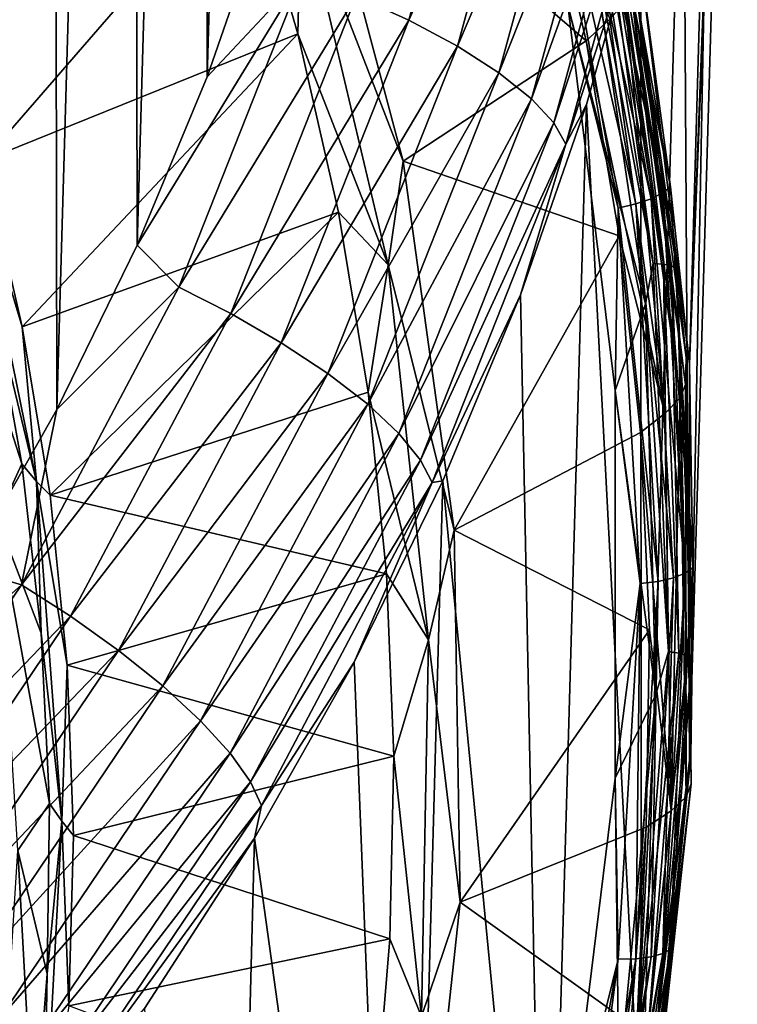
# Model space of a CAD drawing. Header units: metres. Extents: x -24 to 24, y -256 to 25.
# Tile 123 of 256: x 19.46 to 24.29, y -235.61 to -228.99. Entities that reach past the tile are written whole.
import ezdxf

# ---------------------------------------------------------------- set-up
doc = ezdxf.new("R2010")
doc.units = ezdxf.units.M
doc.layers.add('solid_DOMO_KURZ_SW0002', color=7, linetype='CONTINUOUS')

msp = doc.modelspace()

# ---------------------------------------------------------------- linework, layer by layer
at = {"layer": 'solid_DOMO_KURZ_SW0002'}
for points in [[(19.104736, -232.682877, 176.732071), (19.679771, -212.793472, 170.448792), (19.069664, -211.716888, 170.122253)], [(19.104736, -232.682877, 176.732071), (19.711397, -231.611572, 176.381439), (19.679771, -212.793472, 170.448792)], [(19.711397, -231.611572, 176.381439), (20.223249, -213.901627, 170.786346), (19.679771, -212.793472, 170.448792)], [(19.711397, -231.611572, 176.381439), (20.251223, -230.508377, 176.02182), (20.223249, -213.901627, 170.786346)], [(20.251223, -230.508377, 176.02182), (20.698328, -215.03775, 171.133942), (20.223249, -213.901627, 170.786346)], [(20.251223, -230.508377, 176.02182), (20.722443, -229.37706, 175.654572), (20.698328, -215.03775, 171.133942)], [(20.722443, -229.37706, 175.654572), (21.103313, -216.197601, 171.490402), (20.698328, -215.03775, 171.133942)], [(20.722443, -229.37706, 175.654572), (21.123516, -228.221237, 175.280975), (21.103313, -216.197601, 171.490402)], [(24.242905, -221.57193, 170.731796), (23.963715, -231.306488, 140.004028), (23.639647, -228.662231, 139.170288)], [(24.242905, -221.57193, 170.731796), (24.285595, -222.920197, 171.15596), (23.963715, -231.306488, 140.004028)], [(24.285595, -222.920197, 171.15596), (24.245972, -224.267914, 171.581757), (23.963715, -231.306488, 140.004028)], [(24.245972, -224.267914, 171.581757), (23.963715, -233.96875, 140.84343), (23.963715, -231.306488, 140.004028)], [(24.245972, -224.267914, 171.581757), (24.124178, -225.610641, 172.007767), (23.963715, -233.96875, 140.84343)], [(24.124178, -225.610641, 172.007767), (23.920643, -226.943726, 172.43248), (23.963715, -233.96875, 140.84343)], [(22.078249, -228.995361, 175.192917), (22.691469, -226.752243, 174.470703), (21.724413, -228.834137, 175.327423)], [(23.026085, -226.892899, 174.255615), (22.691469, -226.752243, 174.470703), (22.078249, -228.995361, 175.192917)], [(22.403826, -229.169647, 174.988861), (23.026085, -226.892899, 174.255615), (22.078249, -228.995361, 175.192917)], [(23.312941, -227.042892, 173.979385), (23.026085, -226.892899, 174.255615), (22.403826, -229.169647, 174.988861)], [(23.920643, -226.943726, 172.43248), (23.636063, -228.262726, 172.854431), (23.639647, -236.613007, 141.67717)], [(23.920643, -226.943726, 172.43248), (23.639647, -236.613007, 141.67717), (23.963715, -233.96875, 140.84343)], [(22.68293, -229.348679, 174.722153), (23.312941, -227.042892, 173.979385), (22.403826, -229.169647, 174.988861)], [(23.537514, -227.194656, 173.655975), (23.312941, -227.042892, 173.979385), (22.68293, -229.348679, 174.722153)], [(22.901434, -229.523422, 174.406265), (23.537514, -227.194656, 173.655975), (22.68293, -229.348679, 174.722153)], [(23.691847, -227.340652, 173.303513), (23.537514, -227.194656, 173.655975), (22.901434, -229.523422, 174.406265)], [(23.051598, -229.685532, 174.059097), (23.691847, -227.340652, 173.303513), (22.901434, -229.523422, 174.406265)], [(23.051598, -229.685532, 174.059097), (23.775284, -227.474625, 172.941162), (23.691847, -227.340652, 173.303513)], [(21.353287, -228.169724, 134.046585), (21.394428, -227.518555, 134.111847), (22.039282, -229.942886, 134.876236)], [(21.394428, -227.518555, 134.111847), (22.96508, -227.839447, 136.207275), (23.268574, -229.134964, 136.615753)], [(22.039282, -229.942886, 134.876236), (21.394428, -227.518555, 134.111847), (23.268574, -229.134964, 136.615753)], [(23.051598, -229.685532, 174.059097), (23.13278, -229.828613, 173.699722), (23.775284, -227.474625, 172.941162)], [(23.775284, -227.474625, 172.941162), (23.13278, -229.828613, 173.699722), (23.636063, -228.262726, 172.854431)], [(23.335964, -227.63237, 138.585739), (23.385099, -227.585663, 138.696594), (23.83567, -230.114792, 139.494019)], [(23.83567, -230.114792, 139.494019), (23.385099, -227.585663, 138.696594), (23.639647, -228.662231, 139.170288)], [(23.258404, -227.680145, 138.493088), (23.335964, -227.63237, 138.585739), (23.785587, -230.156174, 139.3815)], [(23.785587, -230.156174, 139.3815), (23.335964, -227.63237, 138.585739), (23.83567, -230.114792, 139.494019)], [(23.603842, -230.230286, 139.214554), (23.040522, -227.766129, 138.385742), (23.157654, -227.725754, 138.424881)], [(23.157654, -227.725754, 138.424881), (23.258404, -227.680145, 138.493088), (23.706532, -230.195572, 139.286194)], [(23.603842, -230.230286, 139.214554), (23.157654, -227.725754, 138.424881), (23.706532, -230.195572, 139.286194)], [(23.706532, -230.195572, 139.286194), (23.258404, -227.680145, 138.493088), (23.785587, -230.156174, 139.3815)], [(23.040522, -227.766129, 138.385742), (23.484451, -230.257996, 139.171417), (23.147236, -228.893936, 138.723663)], [(23.603842, -230.230286, 139.214554), (23.484451, -230.257996, 139.171417), (23.040522, -227.766129, 138.385742)], [(23.428844, -228.989532, 136.918015), (23.268574, -229.134964, 136.615753), (22.96508, -227.839447, 136.207275)], [(18.891764, -228.836716, 132.513855), (20.986223, -227.905426, 133.735184), (19.220669, -229.93837, 132.861206)], [(19.220669, -229.93837, 132.861206), (20.986223, -227.905426, 133.735184), (21.331833, -229.086456, 134.107574)], [(21.331833, -229.086456, 134.107574), (20.986223, -227.905426, 133.735184), (21.353287, -228.169724, 134.046585)], [(23.719131, -230.630142, 139.258331), (23.303074, -228.050995, 138.445129), (23.279821, -228.30191, 138.537003)], [(23.371328, -228.047775, 138.406906), (23.303074, -228.050995, 138.445129), (23.719131, -230.630142, 139.258331)], [(23.788603, -230.634491, 139.222488), (23.371328, -228.047775, 138.406906), (23.719131, -230.630142, 139.258331)], [(23.425499, -228.053406, 138.350662), (23.371328, -228.047775, 138.406906), (23.788603, -230.634491, 139.222488)], [(23.843742, -230.646118, 139.168137), (23.460274, -228.067307, 138.281906), (23.425499, -228.053406, 138.350662)], [(23.843742, -230.646118, 139.168137), (23.425499, -228.053406, 138.350662), (23.788603, -230.634491, 139.222488)], [(23.460274, -228.067307, 138.281906), (23.879137, -230.663864, 139.100586), (23.581053, -228.603729, 138.370026)], [(23.843742, -230.646118, 139.168137), (23.879137, -230.663864, 139.100586), (23.460274, -228.067307, 138.281906)], [(21.331833, -229.086456, 134.107574), (21.353287, -228.169724, 134.046585), (21.937675, -230.639862, 134.825424)], [(21.353287, -228.169724, 134.046585), (22.039282, -229.942886, 134.876236), (21.937675, -230.639862, 134.825424)], [(21.361467, -228.692276, 175.392593), (21.123516, -228.221237, 175.280975), (20.722443, -229.37706, 175.654572)], [(23.13278, -229.828613, 173.699722), (23.27141, -229.563187, 173.272141), (23.636063, -228.262726, 172.854431)], [(23.279821, -228.30191, 138.537003), (23.147236, -228.893936, 138.723663), (23.667583, -230.901291, 139.356583)], [(23.636063, -228.262726, 172.854431), (23.27141, -229.563187, 173.272141), (23.639647, -236.613007, 141.67717)], [(23.719131, -230.630142, 139.258331), (23.279821, -228.30191, 138.537003), (23.667583, -230.901291, 139.356583)], [(23.581053, -228.603729, 138.370026), (23.937469, -231.443481, 138.4534), (23.570097, -228.781784, 137.614166)], [(23.581053, -228.603729, 138.370026), (23.941347, -231.262573, 139.208359), (23.937469, -231.443481, 138.4534)], [(23.879137, -230.663864, 139.100586), (23.941347, -231.262573, 139.208359), (23.581053, -228.603729, 138.370026)], [(21.361467, -228.692276, 175.392593), (20.722443, -229.37706, 175.654572), (20.251223, -230.508377, 176.02182)], [(20.531244, -230.788971, 176.072662), (21.361467, -228.692276, 175.392593), (20.251223, -230.508377, 176.02182)], [(21.724413, -228.834137, 175.327423), (21.361467, -228.692276, 175.392593), (20.531244, -230.788971, 176.072662)], [(23.83567, -230.114792, 139.494019), (23.639647, -228.662231, 139.170288), (23.963715, -231.306488, 140.004028)], [(23.570097, -228.781784, 137.614166), (23.901388, -231.532837, 138.09465), (23.531267, -228.873642, 137.25618)], [(23.570097, -228.781784, 137.614166), (23.937469, -231.443481, 138.4534), (23.901388, -231.532837, 138.09465)], [(20.880089, -230.966675, 176.019424), (21.724413, -228.834137, 175.327423), (20.531244, -230.788971, 176.072662)], [(22.078249, -228.995361, 175.192917), (21.724413, -228.834137, 175.327423), (20.880089, -230.966675, 176.019424)], [(23.484451, -230.257996, 139.171417), (23.464577, -231.483231, 139.54007), (23.147236, -228.893936, 138.723663)], [(23.667583, -230.901291, 139.356583), (23.147236, -228.893936, 138.723663), (23.464577, -231.483231, 139.54007)], [(23.531267, -228.873642, 137.25618), (23.798689, -231.637924, 137.753052), (23.428844, -228.989532, 136.918015)], [(23.531267, -228.873642, 137.25618), (23.901388, -231.532837, 138.09465), (23.798689, -231.637924, 137.753052)], [(21.220175, -231.162979, 175.896606), (22.078249, -228.995361, 175.192917), (20.880089, -230.966675, 176.019424)], [(22.403826, -229.169647, 174.988861), (22.078249, -228.995361, 175.192917), (21.220175, -231.162979, 175.896606)], [(23.428844, -228.989532, 136.918015), (23.798689, -231.637924, 137.753052), (23.268574, -229.134964, 136.615753)], [(19.220669, -229.93837, 132.861206), (21.331833, -229.086456, 134.107574), (19.479013, -231.057007, 133.213913)], [(19.479013, -231.057007, 133.213913), (21.331833, -229.086456, 134.107574), (21.604439, -230.284744, 134.485382)], [(21.604439, -230.284744, 134.485382), (21.331833, -229.086456, 134.107574), (21.937675, -230.639862, 134.825424)], [(21.533102, -231.369736, 175.703369), (22.403826, -229.169647, 174.988861), (21.220175, -231.162979, 175.896606)], [(22.68293, -229.348679, 174.722153), (22.403826, -229.169647, 174.988861), (21.533102, -231.369736, 175.703369)], [(22.039282, -229.942886, 134.876236), (23.268574, -229.134964, 136.615753), (23.491791, -230.445236, 137.028885)], [(23.798689, -231.637924, 137.753052), (23.491791, -230.445236, 137.028885), (23.268574, -229.134964, 136.615753)], [(21.801363, -231.576828, 175.445999), (22.68293, -229.348679, 174.722153), (21.533102, -231.369736, 175.703369)], [(22.901434, -229.523422, 174.406265), (22.68293, -229.348679, 174.722153), (21.801363, -231.576828, 175.445999)], [(22.011377, -231.773758, 175.137512), (22.901434, -229.523422, 174.406265), (21.801363, -231.576828, 175.445999)], [(23.051598, -229.685532, 174.059097), (22.901434, -229.523422, 174.406265), (22.011377, -231.773758, 175.137512)], [(23.27141, -229.563187, 173.272141), (22.827965, -230.840637, 173.684082), (22.995892, -239.203491, 142.493942)], [(23.13278, -229.828613, 173.699722), (22.827965, -230.840637, 173.684082), (23.27141, -229.563187, 173.272141)], [(23.27141, -229.563187, 173.272141), (22.995892, -239.203491, 142.493942), (23.639647, -236.613007, 141.67717)], [(22.155706, -231.951416, 174.795502), (23.051598, -229.685532, 174.059097), (22.011377, -231.773758, 175.137512)], [(22.155706, -231.951416, 174.795502), (23.13278, -229.828613, 173.699722), (23.051598, -229.685532, 174.059097)], [(19.11561, -229.848709, 132.797913), (19.57531, -232.095413, 133.506287), (19.272402, -230.848312, 133.101166)], [(19.479013, -231.057007, 133.213913), (19.57531, -232.095413, 133.506287), (19.11561, -229.848709, 132.797913)], [(19.220669, -229.93837, 132.861206), (19.479013, -231.057007, 133.213913), (19.11561, -229.848709, 132.797913)], [(22.155706, -231.951416, 174.795502), (22.233734, -232.103287, 174.439056), (23.13278, -229.828613, 173.699722)], [(23.13278, -229.828613, 173.699722), (22.233734, -232.103287, 174.439056), (22.827965, -230.840637, 173.684082)], [(21.937675, -230.639862, 134.825424), (22.039282, -229.942886, 134.876236), (22.383207, -232.422424, 135.65802)], [(22.383207, -232.422424, 135.65802), (22.039282, -229.942886, 134.876236), (23.491791, -230.445236, 137.028885)], [(19.475008, -231.977005, 133.457047), (19.308182, -232.339661, 133.572067), (18.884789, -230.136276, 132.87735)], [(19.272402, -230.848312, 133.101166), (19.475008, -231.977005, 133.457047), (18.884789, -230.136276, 132.87735)], [(23.706532, -230.195572, 139.286194), (23.785587, -230.156174, 139.3815), (23.936092, -232.712128, 140.187378)], [(23.785587, -230.156174, 139.3815), (23.83567, -230.114792, 139.494019), (23.986492, -232.676117, 140.301605)], [(23.936092, -232.712128, 140.187378), (23.785587, -230.156174, 139.3815), (23.986492, -232.676117, 140.301605)], [(23.986492, -232.676117, 140.301605), (23.83567, -230.114792, 139.494019), (23.963715, -231.306488, 140.004028)], [(23.753197, -232.766708, 140.014282), (23.484451, -230.257996, 139.171417), (23.603842, -230.230286, 139.214554)], [(23.603842, -230.230286, 139.214554), (23.706532, -230.195572, 139.286194), (23.856537, -232.743027, 140.089401)], [(23.753197, -232.766708, 140.014282), (23.603842, -230.230286, 139.214554), (23.856537, -232.743027, 140.089401)], [(23.856537, -232.743027, 140.089401), (23.706532, -230.195572, 139.286194), (23.936092, -232.712128, 140.187378)], [(19.479013, -231.057007, 133.213913), (21.604439, -230.284744, 134.485382), (19.66585, -232.188507, 133.570679)], [(19.66585, -232.188507, 133.570679), (21.604439, -230.284744, 134.485382), (21.803108, -231.496185, 134.867355)], [(21.803108, -231.496185, 134.867355), (21.604439, -230.284744, 134.485382), (21.937675, -230.639862, 134.825424)], [(23.484451, -230.257996, 139.171417), (23.633051, -232.781586, 139.967102), (23.464577, -231.483231, 139.54007)], [(23.753197, -232.766708, 140.014282), (23.633051, -232.781586, 139.967102), (23.484451, -230.257996, 139.171417)], [(20.531244, -230.788971, 176.072662), (20.251223, -230.508377, 176.02182), (19.711397, -231.611572, 176.381439)], [(22.383207, -232.422424, 135.65802), (23.491791, -230.445236, 137.028885), (23.633963, -231.765747, 137.445236)], [(23.798689, -231.637924, 137.753052), (23.633963, -231.765747, 137.445236), (23.491791, -230.445236, 137.028885)], [(21.803108, -231.496185, 134.867355), (21.937675, -230.639862, 134.825424), (22.209089, -233.158829, 135.619675)], [(21.937675, -230.639862, 134.825424), (22.383207, -232.422424, 135.65802), (22.209089, -233.158829, 135.619675)], [(23.822411, -233.237793, 140.080521), (23.719131, -230.630142, 139.258331), (23.667583, -230.901291, 139.356583)], [(23.788603, -230.634491, 139.222488), (23.719131, -230.630142, 139.258331), (23.822411, -233.237793, 140.080521)], [(23.892185, -233.249771, 140.047089), (23.788603, -230.634491, 139.222488), (23.822411, -233.237793, 140.080521)], [(23.843742, -230.646118, 139.168137), (23.788603, -230.634491, 139.222488), (23.892185, -233.249771, 140.047089)], [(23.947563, -233.267456, 139.994644), (23.879137, -230.663864, 139.100586), (23.843742, -230.646118, 139.168137)], [(23.947563, -233.267456, 139.994644), (23.843742, -230.646118, 139.168137), (23.892185, -233.249771, 140.047089)], [(23.879137, -230.663864, 139.100586), (23.983112, -233.289093, 139.928329), (23.941347, -231.262573, 139.208359)], [(23.947563, -233.267456, 139.994644), (23.983112, -233.289093, 139.928329), (23.879137, -230.663864, 139.100586)], [(19.473373, -232.789612, 176.726578), (20.531244, -230.788971, 176.072662), (19.711397, -231.611572, 176.381439)], [(20.880089, -230.966675, 176.019424), (20.531244, -230.788971, 176.072662), (19.473373, -232.789612, 176.726578)], [(22.233734, -232.103287, 174.439056), (22.307171, -232.090973, 174.088867), (22.827965, -230.840637, 173.684082)], [(22.827965, -230.840637, 173.684082), (22.307171, -232.090973, 174.088867), (22.995892, -239.203491, 142.493942)], [(19.57531, -232.095413, 133.506287), (19.475008, -231.977005, 133.457047), (19.272402, -230.848312, 133.101166)], [(23.667583, -230.901291, 139.356583), (23.464577, -231.483231, 139.54007), (23.737343, -233.526016, 140.184158)], [(23.822411, -233.237793, 140.080521), (23.667583, -230.901291, 139.356583), (23.737343, -233.526016, 140.184158)], [(19.804249, -233.00148, 176.684891), (20.880089, -230.966675, 176.019424), (19.473373, -232.789612, 176.726578)], [(21.220175, -231.162979, 175.896606), (20.880089, -230.966675, 176.019424), (19.804249, -233.00148, 176.684891)], [(19.479013, -231.057007, 133.213913), (19.66585, -232.188507, 133.570679), (19.57531, -232.095413, 133.506287)], [(20.12682, -233.231262, 176.57338), (21.220175, -231.162979, 175.896606), (19.804249, -233.00148, 176.684891)], [(21.533102, -231.369736, 175.703369), (21.220175, -231.162979, 175.896606), (20.12682, -233.231262, 176.57338)], [(23.941347, -231.262573, 139.208359), (23.975536, -234.127914, 139.299805), (23.937469, -231.443481, 138.4534)], [(23.941347, -231.262573, 139.208359), (23.973194, -233.943359, 140.053604), (23.975536, -234.127914, 139.299805)], [(23.983112, -233.289093, 139.928329), (23.973194, -233.943359, 140.053604), (23.941347, -231.262573, 139.208359)], [(20.423628, -233.468964, 176.390594), (21.533102, -231.369736, 175.703369), (20.12682, -233.231262, 176.57338)], [(21.801363, -231.576828, 175.445999), (21.533102, -231.369736, 175.703369), (20.423628, -233.468964, 176.390594)], [(23.986492, -232.676117, 140.301605), (23.963715, -231.306488, 140.004028), (23.963715, -233.96875, 140.84343)], [(19.66585, -232.188507, 133.570679), (21.803108, -231.496185, 134.867355), (21.927158, -232.716629, 135.252151)], [(21.927158, -232.716629, 135.252151), (21.803108, -231.496185, 134.867355), (22.209089, -233.158829, 135.619675)], [(23.633051, -232.781586, 139.967102), (23.464577, -234.090088, 140.362), (23.464577, -231.483231, 139.54007)], [(23.737343, -233.526016, 140.184158), (23.464577, -231.483231, 139.54007), (23.464577, -234.090088, 140.362)], [(23.937469, -231.443481, 138.4534), (23.942282, -234.215088, 138.940384), (23.901388, -231.532837, 138.09465)], [(23.937469, -231.443481, 138.4534), (23.975536, -234.127914, 139.299805), (23.942282, -234.215088, 138.940384)], [(23.901388, -231.532837, 138.09465), (23.840553, -234.309387, 138.595383), (23.798689, -231.637924, 137.753052)], [(23.901388, -231.532837, 138.09465), (23.942282, -234.215088, 138.940384), (23.840553, -234.309387, 138.595383)], [(19.473373, -232.789612, 176.726578), (19.711397, -231.611572, 176.381439), (19.104736, -232.682877, 176.732071)], [(20.67807, -233.702789, 176.142242), (21.801363, -231.576828, 175.445999), (20.423628, -233.468964, 176.390594)], [(22.011377, -231.773758, 175.137512), (21.801363, -231.576828, 175.445999), (20.67807, -233.702789, 176.142242)], [(23.798689, -231.637924, 137.753052), (23.840553, -234.309387, 138.595383), (23.633963, -231.765747, 137.445236)], [(22.383207, -232.422424, 135.65802), (23.633963, -231.765747, 137.445236), (23.694597, -233.091934, 137.863388)], [(23.840553, -234.309387, 138.595383), (23.694597, -233.091934, 137.863388), (23.633963, -231.765747, 137.445236)], [(20.877268, -233.920898, 175.840912), (22.011377, -231.773758, 175.137512), (20.67807, -233.702789, 176.142242)], [(22.155706, -231.951416, 174.795502), (22.011377, -231.773758, 175.137512), (20.877268, -233.920898, 175.840912)], [(21.014162, -234.113388, 175.503906), (22.155706, -231.951416, 174.795502), (20.877268, -233.920898, 175.840912)], [(21.014162, -234.113388, 175.503906), (22.233734, -232.103287, 174.439056), (22.155706, -231.951416, 174.795502)], [(19.475008, -231.977005, 133.457047), (19.605009, -233.115387, 133.815979), (19.308182, -232.339661, 133.572067)], [(19.57531, -232.095413, 133.506287), (19.605009, -233.115387, 133.815979), (19.475008, -231.977005, 133.457047)], [(19.57531, -232.095413, 133.506287), (19.745811, -234.378708, 134.226212), (19.605009, -233.115387, 133.815979)], [(19.780493, -233.328735, 133.930176), (19.745811, -234.378708, 134.226212), (19.57531, -232.095413, 133.506287)], [(19.66585, -232.188507, 133.570679), (19.780493, -233.328735, 133.930176), (19.57531, -232.095413, 133.506287)], [(22.307171, -232.090973, 174.088867), (21.710819, -233.309921, 174.48497), (22.041159, -241.7052, 143.28273)], [(22.233734, -232.103287, 174.439056), (21.710819, -233.309921, 174.48497), (22.307171, -232.090973, 174.088867)], [(22.307171, -232.090973, 174.088867), (22.041159, -241.7052, 143.28273), (22.995892, -239.203491, 142.493942)], [(21.014162, -234.113388, 175.503906), (21.088171, -234.273651, 175.150284), (22.233734, -232.103287, 174.439056)], [(22.233734, -232.103287, 174.439056), (21.088171, -234.273651, 175.150284), (21.710819, -233.309921, 174.48497)], [(19.66585, -232.188507, 133.570679), (21.927158, -232.716629, 135.252151), (19.780493, -233.328735, 133.930176)], [(19.661921, -234.259216, 134.17662), (19.450001, -234.575653, 134.277069), (19.308182, -232.339661, 133.572067)], [(19.605009, -233.115387, 133.815979), (19.661921, -234.259216, 134.17662), (19.308182, -232.339661, 133.572067)], [(22.209089, -233.158829, 135.619675), (22.383207, -232.422424, 135.65802), (22.421507, -234.923279, 136.446548)], [(22.421507, -234.923279, 136.446548), (22.383207, -232.422424, 135.65802), (23.694597, -233.091934, 137.863388)], [(19.473373, -232.789612, 176.726578), (19.104736, -232.682877, 176.732071), (18.433327, -233.718658, 177.072418)], [(23.83567, -235.237457, 141.109192), (23.986492, -232.676117, 140.301605), (23.963715, -233.96875, 140.84343)], [(23.936092, -232.712128, 140.187378), (23.986492, -232.676117, 140.301605), (23.83567, -235.237457, 141.109192)], [(19.780493, -233.328735, 133.930176), (21.927158, -232.716629, 135.252151), (21.976168, -233.941895, 135.638489)], [(21.976168, -233.941895, 135.638489), (21.927158, -232.716629, 135.252151), (22.209089, -233.158829, 135.619675)], [(23.706532, -235.290482, 140.892624), (23.856537, -232.743027, 140.089401), (23.785587, -235.268082, 140.993271)], [(23.753197, -232.766708, 140.014282), (23.856537, -232.743027, 140.089401), (23.706532, -235.290482, 140.892624)], [(23.785587, -235.268082, 140.993271), (23.936092, -232.712128, 140.187378), (23.83567, -235.237457, 141.109192)], [(23.856537, -232.743027, 140.089401), (23.936092, -232.712128, 140.187378), (23.785587, -235.268082, 140.993271)], [(18.19964, -234.672256, 177.346359), (19.473373, -232.789612, 176.726578), (18.433327, -233.718658, 177.072418)], [(19.804249, -233.00148, 176.684891), (19.473373, -232.789612, 176.726578), (18.19964, -234.672256, 177.346359)], [(23.633051, -232.781586, 139.967102), (23.484451, -235.305176, 140.762787), (23.464577, -234.090088, 140.362)], [(23.603842, -235.303131, 140.814026), (23.484451, -235.305176, 140.762787), (23.633051, -232.781586, 139.967102)], [(23.603842, -235.303131, 140.814026), (23.633051, -232.781586, 139.967102), (23.753197, -232.766708, 140.014282)], [(23.603842, -235.303131, 140.814026), (23.753197, -232.766708, 140.014282), (23.706532, -235.290482, 140.892624)], [(18.508881, -234.916245, 177.315689), (19.804249, -233.00148, 176.684891), (18.19964, -234.672256, 177.346359)], [(20.12682, -233.231262, 176.57338), (19.804249, -233.00148, 176.684891), (18.508881, -234.916245, 177.315689)], [(19.745811, -234.378708, 134.226212), (19.661921, -234.259216, 134.17662), (19.605009, -233.115387, 133.815979)], [(22.421507, -234.923279, 136.446548), (23.694597, -233.091934, 137.863388), (23.673489, -234.419235, 138.281876)], [(23.840553, -234.309387, 138.595383), (23.673489, -234.419235, 138.281876), (23.694597, -233.091934, 137.863388)], [(21.976168, -233.941895, 135.638489), (22.209089, -233.158829, 135.619675), (22.163654, -235.690704, 136.417984)], [(22.209089, -233.158829, 135.619675), (22.421507, -234.923279, 136.446548), (22.163654, -235.690704, 136.417984)], [(18.810358, -235.17749, 177.214951), (20.12682, -233.231262, 176.57338), (18.508881, -234.916245, 177.315689)], [(20.423628, -233.468964, 176.390594), (20.12682, -233.231262, 176.57338), (18.810358, -235.17749, 177.214951)], [(23.611551, -235.839523, 140.900848), (23.822411, -233.237793, 140.080521), (23.737343, -233.526016, 140.184158)], [(23.892185, -233.249771, 140.047089), (23.822411, -233.237793, 140.080521), (23.611551, -235.839523, 140.900848)], [(23.680708, -235.859131, 140.869812), (23.892185, -233.249771, 140.047089), (23.611551, -235.839523, 140.900848)], [(23.947563, -233.267456, 139.994644), (23.892185, -233.249771, 140.047089), (23.680708, -235.859131, 140.869812)], [(23.735596, -235.882858, 140.819275), (23.947563, -233.267456, 139.994644), (23.680708, -235.859131, 140.869812)], [(23.735596, -235.882858, 140.819275), (23.983112, -233.289093, 139.928329), (23.947563, -233.267456, 139.994644)], [(23.735596, -235.882858, 140.819275), (23.77083, -235.908386, 140.754181), (23.983112, -233.289093, 139.928329)], [(23.983112, -233.289093, 139.928329), (23.77083, -235.908386, 140.754181), (23.973194, -233.943359, 140.053604)], [(19.780493, -233.328735, 133.930176), (19.822523, -234.47348, 134.291122), (19.745811, -234.378708, 134.226212)], [(19.780493, -233.328735, 133.930176), (21.976168, -233.941895, 135.638489), (19.822523, -234.47348, 134.291122)], [(21.710819, -233.309921, 174.48497), (21.040909, -234.493408, 174.870972), (22.041159, -241.7052, 143.28273)], [(21.088171, -234.273651, 175.150284), (21.040909, -234.493408, 174.870972), (21.710819, -233.309921, 174.48497)], [(19.087759, -235.444321, 177.042145), (20.423628, -233.468964, 176.390594), (18.810358, -235.17749, 177.214951)], [(20.67807, -233.702789, 176.142242), (20.423628, -233.468964, 176.390594), (19.087759, -235.444321, 177.042145)], [(23.737343, -233.526016, 140.184158), (23.464577, -234.090088, 140.362), (23.488157, -236.140839, 141.008606)], [(23.611551, -235.839523, 140.900848), (23.737343, -233.526016, 140.184158), (23.488157, -236.140839, 141.008606)], [(19.325565, -235.703293, 176.802414), (20.67807, -233.702789, 176.142242), (19.087759, -235.444321, 177.042145)], [(20.877268, -233.920898, 175.840912), (20.67807, -233.702789, 176.142242), (19.325565, -235.703293, 176.802414)], [(19.511738, -235.941299, 176.507889), (20.877268, -233.920898, 175.840912), (19.325565, -235.703293, 176.802414)], [(21.014162, -234.113388, 175.503906), (20.877268, -233.920898, 175.840912), (19.511738, -235.941299, 176.507889)], [(19.822523, -234.47348, 134.291122), (21.976168, -233.941895, 135.638489), (21.949968, -235.167801, 136.025009)], [(21.949968, -235.167801, 136.025009), (21.976168, -233.941895, 135.638489), (22.163654, -235.690704, 136.417984)], [(23.973194, -233.943359, 140.053604), (23.676155, -236.609299, 140.89418), (23.683777, -236.798111, 140.141708)], [(23.77083, -235.908386, 140.754181), (23.676155, -236.609299, 140.89418), (23.973194, -233.943359, 140.053604)], [(23.973194, -233.943359, 140.053604), (23.683777, -236.798111, 140.141708), (23.975536, -234.127914, 139.299805)], [(23.83567, -235.237457, 141.109192), (23.963715, -233.96875, 140.84343), (23.639647, -236.613007, 141.67717)], [(19.639681, -236.14772, 176.175644), (21.014162, -234.113388, 175.503906), (19.511738, -235.941299, 176.507889)], [(19.639681, -236.14772, 176.175644), (21.088171, -234.273651, 175.150284), (21.014162, -234.113388, 175.503906)], [(23.484451, -235.305176, 140.762787), (23.147236, -236.679367, 141.178406), (23.464577, -234.090088, 140.362)], [(23.488157, -236.140839, 141.008606), (23.464577, -234.090088, 140.362), (23.147236, -236.679367, 141.178406)], [(23.975536, -234.127914, 139.299805), (23.653385, -236.883438, 139.781738), (23.942282, -234.215088, 138.940384)], [(23.975536, -234.127914, 139.299805), (23.683777, -236.798111, 140.141708), (23.653385, -236.883438, 139.781738)], [(23.942282, -234.215088, 138.940384), (23.55386, -236.967148, 139.43338), (23.840553, -234.309387, 138.595383)], [(23.942282, -234.215088, 138.940384), (23.653385, -236.883438, 139.781738), (23.55386, -236.967148, 139.43338)], [(19.661921, -234.259216, 134.17662), (19.645531, -235.404221, 134.537643), (19.450001, -234.575653, 134.277069)], [(19.639681, -236.14772, 176.175644), (19.708853, -236.315872, 175.824722), (21.088171, -234.273651, 175.150284)], [(19.745811, -234.378708, 134.226212), (19.645531, -235.404221, 134.537643), (19.661921, -234.259216, 134.17662)], [(21.088171, -234.273651, 175.150284), (19.708853, -236.315872, 175.824722), (21.040909, -234.493408, 174.870972)], [(23.840553, -234.309387, 138.595383), (23.55386, -236.967148, 139.43338), (23.673489, -234.419235, 138.281876)], [(19.745811, -234.378708, 134.226212), (19.624594, -236.664871, 134.947037), (19.645531, -235.404221, 134.537643)], [(19.791784, -235.618546, 134.652161), (19.624594, -236.664871, 134.947037), (19.745811, -234.378708, 134.226212)], [(19.822523, -234.47348, 134.291122), (19.791784, -235.618546, 134.652161), (19.745811, -234.378708, 134.226212)], [(19.822523, -234.47348, 134.291122), (21.949968, -235.167801, 136.025009), (19.791784, -235.618546, 134.652161)], [(22.421507, -234.923279, 136.446548), (23.673489, -234.419235, 138.281876), (23.570705, -235.743073, 138.69928)], [(23.55386, -236.967148, 139.43338), (23.570705, -235.743073, 138.69928), (23.673489, -234.419235, 138.281876)], [(19.708853, -236.315872, 175.824722), (20.299597, -235.637634, 175.245499), (21.040909, -234.493408, 174.870972)], [(21.040909, -234.493408, 174.870972), (20.299597, -235.637634, 175.245499), (20.788355, -244.084274, 144.032852)], [(21.040909, -234.493408, 174.870972), (20.788355, -244.084274, 144.032852), (22.041159, -241.7052, 143.28273)], [(19.555901, -236.546143, 134.89769), (19.308182, -236.81163, 134.982071), (19.450001, -234.575653, 134.277069)], [(19.645531, -235.404221, 134.537643), (19.555901, -236.546143, 134.89769), (19.450001, -234.575653, 134.277069)], [(22.153656, -237.411331, 137.231018), (22.421507, -234.923279, 136.446548), (23.570705, -235.743073, 138.69928)], [(22.163654, -235.690704, 136.417984), (22.421507, -234.923279, 136.446548), (22.153656, -237.411331, 137.231018)], [(19.791784, -235.618546, 134.652161), (21.949968, -235.167801, 136.025009), (21.848648, -236.390152, 136.410416)], [(21.848648, -236.390152, 136.410416), (21.949968, -235.167801, 136.025009), (22.163654, -235.690704, 136.417984)], [(23.335964, -237.791901, 141.789032), (23.785587, -235.268082, 140.993271), (23.385099, -237.766586, 141.906616)], [(23.706532, -235.290482, 140.892624), (23.785587, -235.268082, 140.993271), (23.335964, -237.791901, 141.789032)], [(23.385099, -237.766586, 141.906616), (23.83567, -235.237457, 141.109192), (23.639647, -236.613007, 141.67717)], [(23.785587, -235.268082, 140.993271), (23.83567, -235.237457, 141.109192), (23.385099, -237.766586, 141.906616)], [(23.484451, -235.305176, 140.762787), (23.040522, -237.797043, 141.548462), (23.147236, -236.679367, 141.178406)], [(23.157654, -237.807663, 141.603699), (23.040522, -237.797043, 141.548462), (23.484451, -235.305176, 140.762787)], [(23.157654, -237.807663, 141.603699), (23.484451, -235.305176, 140.762787), (23.603842, -235.303131, 140.814026)], [(23.157654, -237.807663, 141.603699), (23.603842, -235.303131, 140.814026), (23.258404, -237.805908, 141.68573)], [(23.258404, -237.805908, 141.68573), (23.706532, -235.290482, 140.892624), (23.335964, -237.791901, 141.789032)], [(23.603842, -235.303131, 140.814026), (23.706532, -235.290482, 140.892624), (23.258404, -237.805908, 141.68573)], [(19.624594, -236.664871, 134.947037), (19.555901, -236.546143, 134.89769), (19.645531, -235.404221, 134.537643)]]:
    msp.add_3dface(points, dxfattribs=at)

doc.saveas('drawing.dxf')
